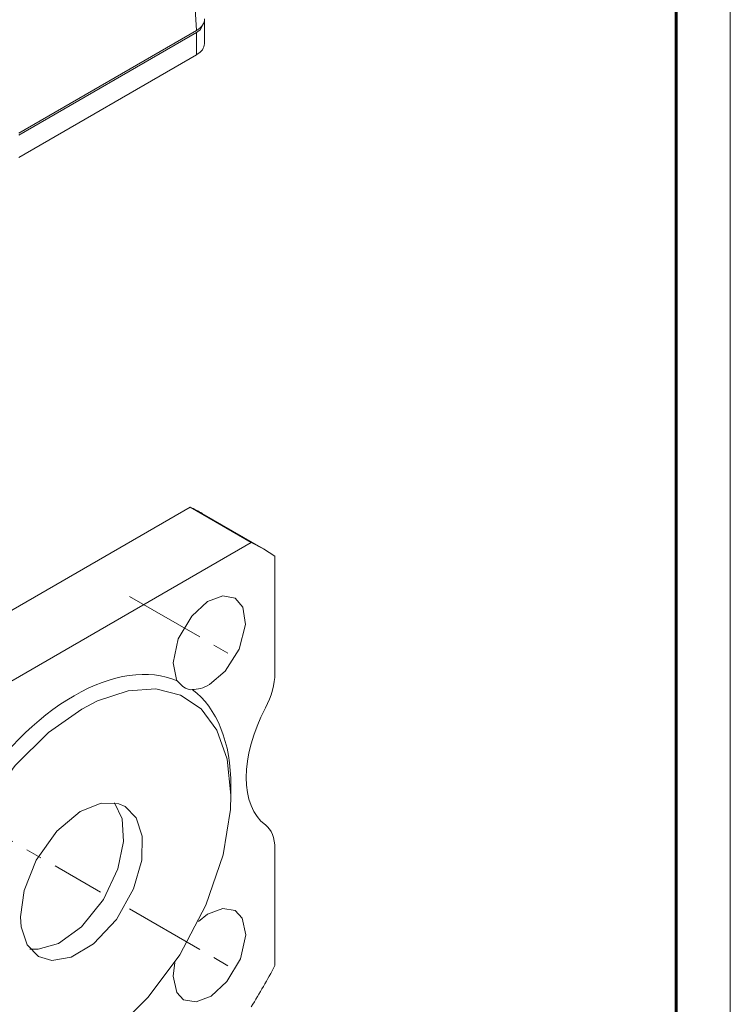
# Model space of a CAD drawing. Header units: millimetres. Extents: x 0 to 594, y 0 to 420.
# Tile 16 of 18: x 528 to 594, y 194 to 285. Entities that reach past the tile are written whole.
import ezdxf

# ---------------------------------------------------------------- set-up
doc = ezdxf.new("R2010")
doc.units = ezdxf.units.MM
for name, pattern in [('K5LT_AXLED', [12, 7.5, -1.5, 1.5, -1.5]), ('K5LT_BASIC', [0]), ('K5LT_THIN', [0])]:
    doc.linetypes.add(name, pattern=pattern)
doc.layers.add('Системный слой (1)', color=251, linetype='Continuous', true_color=0x6c6c6c)

# ---------------------------------------------------------------- blocks, each defined once
blk = doc.blocks.new('U40')
at = {"layer": 'Системный слой (1)', "color": 7, "linetype": 'K5LT_THIN', "lineweight": 18, "true_color": 0xffffff}
for p, q in [((533.922, 212.186), (535.883, 212.976)), ((535.883, 212.976), (537.511, 212.914)), ((537.511, 212.914), (538.071, 212.67)), ((531.767, 210.378), (533.922, 212.186)), ((538.071, 212.67), (539.117, 211.609)), ((539.117, 211.609), (539.667, 209.934)), ((529.877, 207.704), (531.767, 210.378)), ((539.667, 209.934), (539.626, 207.711)), ((528.757, 204.914), (529.877, 207.704)), ((539.626, 207.711), (538.867, 205.046)), ((528.415, 202.476), (528.757, 204.914)), ((538.867, 205.046), (537.291, 202.23)), ((528.476, 201.551), (528.415, 202.476)), ((537.291, 202.23), (535.171, 199.97)), ((529.026, 199.876), (528.476, 201.551)), ((530.071, 198.814), (529.026, 199.876)), ((535.171, 199.97), (533.096, 198.745)), ((531.311, 198.447), (530.071, 198.814)), ((533.096, 198.745), (531.311, 198.447))]:
    blk.add_line(p, q, dxfattribs=at)
blk = doc.blocks.new('U41')
at = {"layer": 'Системный слой (1)', "color": 7, "linetype": 'K5LT_THIN', "lineweight": 18, "true_color": 0xffffff}
for p, q in [((538.353, 223.349), (535.525, 222.414)), ((540.93, 223.514), (538.353, 223.349)), ((543.198, 222.946), (540.93, 223.514)), ((545.096, 221.67), (543.198, 222.946)), ((535.525, 222.414), (534.071, 221.664)), ((534.071, 221.664), (531.006, 219.496)), ((546.561, 219.7), (545.096, 221.67)), ((531.006, 219.496), (527.92, 216.44)), ((547.515, 217.043), (546.561, 219.7)), ((527.92, 216.44), (525.01, 212.512)), ((547.86, 213.703), (547.515, 217.043)), ((547.815, 212.393), (547.86, 213.703)), ((525.01, 212.512), (522.597, 207.947)), ((547.133, 208.182), (547.815, 212.393)), ((522.597, 207.947), (521.01, 203.302)), ((545.546, 203.538), (547.133, 208.182)), ((521.01, 203.302), (520.328, 199.092)), ((543.133, 198.973), (545.546, 203.538)), ((520.328, 199.092), (520.434, 195.519)), ((540.223, 195.044), (543.133, 198.973)), ((520.434, 195.519), (521.19, 192.625)), ((537.136, 191.988), (540.223, 195.044)), ((521.19, 192.625), (522.488, 190.417)), ((534.071, 189.821), (537.136, 191.988)), ((522.488, 190.417), (524.244, 188.9)), ((531.617, 188.658), (534.071, 189.821)), ((524.244, 188.9), (526.391, 188.085)), ((528.868, 187.994), (531.617, 188.658)), ((526.391, 188.085), (528.868, 187.994))]:
    blk.add_line(p, q, dxfattribs=at)
blk = doc.blocks.new('U74')
at = {"layer": 'Системный слой (1)', "color": 7, "linetype": 'K5LT_THIN', "lineweight": 18, "true_color": 0xffffff}
for p, q in [((545.411, 285.147), (545.022, 284.373)), ((545.405, 285.249), (545.411, 285.147)), ((545.022, 284.373), (544.679, 284.127))]:
    blk.add_line(p, q, dxfattribs=at)
blk = doc.blocks.new('U161')
at = {"layer": 'Системный слой (1)', "color": 7, "linetype": 'K5LT_THIN', "lineweight": 18, "true_color": 0xffffff}
for p, q in [((537.089, 213.01), (537.793, 211.509)), ((537.793, 211.509), (537.938, 209.44)), ((537.938, 209.44), (537.406, 206.889)), ((537.406, 206.889), (536.07, 204.063)), ((536.07, 204.063), (534.045, 201.554)), ((534.045, 201.554), (531.916, 200.022)), ((530.034, 199.469), (529.286, 199.496)), ((531.916, 200.022), (530.034, 199.469))]:
    blk.add_line(p, q, dxfattribs=at)
blk = doc.blocks.new('U164')
at = {"layer": 'Системный слой (1)', "color": 7, "linetype": 'K5LT_THIN', "lineweight": 18, "true_color": 0xffffff}
for p, q in [((550.864, 236.461), (549.734, 237.035)), ((551.926, 235.769), (550.864, 236.461))]:
    blk.add_line(p, q, dxfattribs=at)
blk = doc.blocks.new('U165')
at = {"layer": 'Системный слой (1)', "color": 7, "linetype": 'K5LT_THIN', "lineweight": 18, "true_color": 0xffffff}
for p, q in [((547.095, 203.253), (545.706, 202.716)), ((548.239, 203.047), (547.095, 203.253)), ((548.905, 202.337), (548.239, 203.047)), ((545.706, 202.716), (544.859, 202.054)), ((549.223, 200.806), (548.905, 202.337)), ((548.741, 198.591), (549.223, 200.806)), ((547.494, 196.484), (548.741, 198.591)), ((542.506, 196.994), (542.846, 195.49)), ((546.022, 195.151), (547.494, 196.484)), ((542.846, 195.49), (543.489, 194.82)), ((543.489, 194.82), (544.634, 194.615)), ((544.634, 194.615), (546.022, 195.151))]:
    blk.add_line(p, q, dxfattribs=at)
blk = doc.blocks.new('U168')
at = {"layer": 'Системный слой (1)', "color": 7, "linetype": 'K5LT_THIN', "lineweight": 18, "true_color": 0xffffff}
for p, q in [((547.095, 232.12), (545.706, 231.584)), ((548.239, 231.915), (547.095, 232.12)), ((548.968, 231.075), (548.239, 231.915)), ((545.706, 231.584), (544.234, 230.251)), ((549.215, 229.463), (548.968, 231.075)), ((544.234, 230.251), (542.988, 228.143)), ((548.633, 227.204), (549.215, 229.463)), ((542.988, 228.143), (542.506, 225.929)), ((547.338, 225.167), (548.633, 227.204)), ((542.506, 225.929), (542.824, 224.397)), ((545.864, 223.923), (547.338, 225.167)), ((542.824, 224.397), (542.903, 224.261))]:
    blk.add_line(p, q, dxfattribs=at)
blk = doc.blocks.new('U169')
at = {"layer": 'Системный слой (1)', "color": 7, "linetype": 'K5LT_THIN', "lineweight": 18, "true_color": 0xffffff}
for p, q in [((542.903, 224.261), (543.165, 223.981)), ((543.165, 223.981), (543.42, 223.755)), ((543.42, 223.755), (543.666, 223.585)), ((543.666, 223.585), (543.894, 223.481)), ((543.894, 223.481), (544.099, 223.443)), ((544.099, 223.443), (544.279, 223.467))]:
    blk.add_line(p, q, dxfattribs=at)
blk = doc.blocks.new('U197')
at = {"color": 7, "linetype": 'K5LT_THIN', "lineweight": 18, "true_color": 0xffffff}
blk.add_line((594, 420), (594, 0), dxfattribs=at)
at = {"color": 143, "linetype": 'K5LT_BASIC', "lineweight": 60, "true_color": 0x33acca}
blk.add_line((589, 415), (589, 5), dxfattribs=at)

msp = doc.modelspace()

# ---------------------------------------------------------------- linework, layer by layer
at = {"layer": 'Системный слой (1)', "color": 7, "linetype": 'K5LT_THIN', "lineweight": 18, "true_color": 0xffffff}
for p, q in [((544.6791, 284.3307), (543.9297, 296.7202)), ((545.4111, 285.1466), (545.4111, 283.1053)), ((544.6791, 284.3307), (528.2629, 274.8528)), ((544.6791, 284.1266), (528.2629, 274.6487)), ((544.6791, 284.1266), (544.6791, 282.0853)), ((544.6791, 282.0853), (528.2629, 272.6074)), ((511.3377, 221.3985), (544.0772, 240.3006)), ((549.7341, 237.0346), (544.0772, 240.3006)), ((550.8643, 236.4614), (545.2074, 239.7274)), ((516.9946, 218.1325), (549.7341, 237.0346)), ((551.9259, 235.7692), (551.9259, 224.968)), ((547.86, 213.7031), (547.86, 214.5196)), ((551.9259, 208.7661), (551.9259, 197.9649)), ((542.6596, 198.2444), (542.5055, 196.9945))]:
    msp.add_line(p, q, dxfattribs=at)
at = {"layer": 'Системный слой (1)', "color": 30, "linetype": 'K5LT_AXLED', "lineweight": 18, "true_color": 0xff8000}
for p, q in [((479.6437, 237.1661), (535.8035, 204.7423)), ((538.4754, 232.0672), (547.5964, 226.8012)), ((538.4754, 203.1996), (547.5964, 197.9337))]:
    msp.add_line(p, q, dxfattribs=at)
at = {"layer": 'Системный слой (1)', "color": 7, "linetype": 'K5LT_THIN', "lineweight": 18, "true_color": 0xffffff}
for centre, major_axis, ratio, start_param, end_param in [((542.9081, 285.3507), (-2.503, 0), 0.5766475, 2.3568035, 3.1764568), ((542.9081, 283.1053), (-2.503, 0), 0.5766475, 2.3568035, 3.1415927), ((527.7074, 209.4165), (17.5, 30.3109), 0.5773503, 0, 0.0626639), ((533.3643, 206.1505), (10.25, 17.7535), 0.5773503, 0.0671855, 0.7853982), ((548.3903, 222.9267), (2.5, 4.3301), 0.5773503, 4.7750529, 5.4977871), ((545.8643, 227.8012), (-2.375, -4.1136), 0.5773503, 0.2939556, 0.7853982), ((533.3643, 206.1505), (-10.25, -17.7535), 0.5773503, 3.9269908, 4.6452035), ((533.3643, 206.1505), (10.25, 17.7535), 0.5773503, 5.4977871, 6.2159998), ((556.3453, 219.4186), (-5, -8.6603), 0.5773503, 4.7750529, 6.2205214), ((548.3903, 206.7249), (2.5, 4.3301), 0.5773503, 5.4977871, 6.2205214), ((533.3643, 206.1505), (17.5, 30.3109), 0.5773503, 4.6497251, 4.7750529)]:
    msp.add_ellipse(centre, major_axis=major_axis, ratio=ratio, start_param=start_param, end_param=end_param, dxfattribs=at)

# ---------------------------------------------------------------- block references
msp.add_blockref('U197', (0, 0))
at = {"layer": 'Системный слой (1)'}
for name in ['U74', 'U164', 'U168', 'U169', 'U41', 'U40', 'U161', 'U165']:
    msp.add_blockref(name, (0, 0), dxfattribs=at)

doc.saveas('drawing.dxf')
